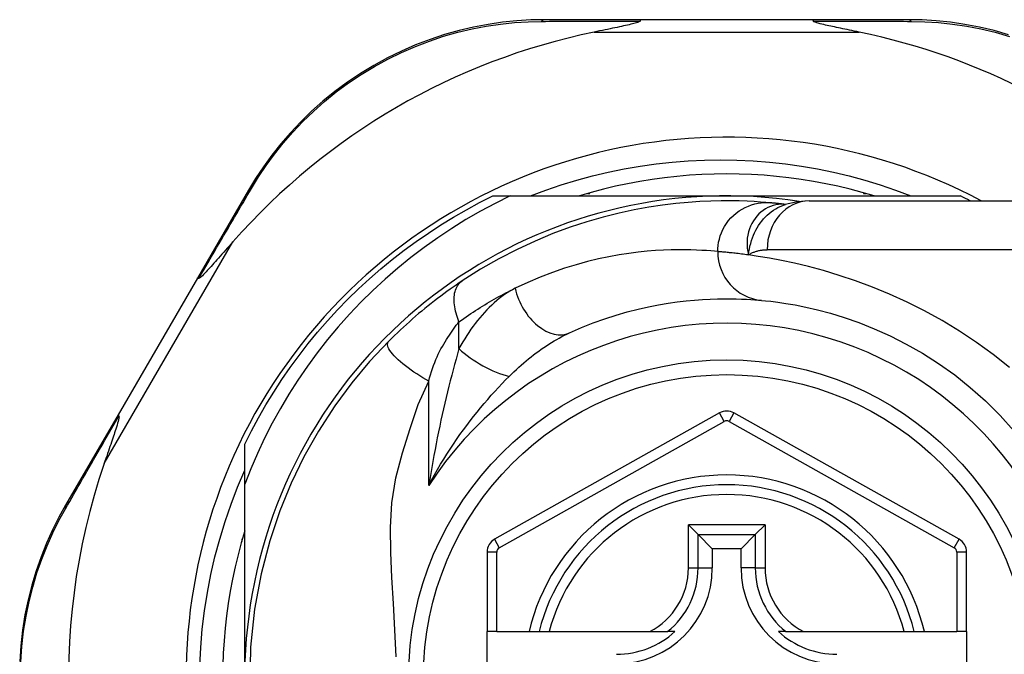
# Model space of a CAD drawing. Header units: inches. Extents: x 19 to 626, y 56 to 294.
# Tile 166 of 256: x 148.52 to 149.312, y 179.549 to 180.059. Entities that reach past the tile are written whole.
import ezdxf

# ---------------------------------------------------------------- set-up
doc = ezdxf.new("R2010")
doc.units = ezdxf.units.IN
doc.header["$MEASUREMENT"] = 0
doc.layers.add('Visible Edges(ANSI)', color=7, linetype='Continuous', lineweight=25)
doc.layers.add('Visible Tangent Edges(ANSI)', color=7, linetype='Continuous', lineweight=25)

msp = doc.modelspace()

# ---------------------------------------------------------------- linework, layer by layer
at = {"layer": 'Visible Edges(ANSI)'}
for p, q in [((149.01988, 180.05895), (148.94245, 180.05895)), ((149.15799, 180.05895), (149.01988, 180.05895)), ((149.23504, 180.05895), (149.15799, 180.05895)), ((148.70414, 179.92178), (148.6631, 179.85112)), ((148.97703, 179.91919), (148.97894, 179.91919)), ((148.97894, 179.91919), (148.97894, 179.91973)), ((149.19894, 179.91973), (149.19894, 179.91919)), ((149.19894, 179.91919), (149.20085, 179.91919)), ((148.90085, 179.91722), (148.91464, 179.91722)), ((148.91464, 179.91722), (149.08894, 179.91722)), ((149.08894, 179.91722), (149.27702, 179.91722)), ((149.15537, 179.91328), (149.39263, 179.91328)), ((149.13624, 179.91036), (149.13619, 179.91036)), ((148.6631, 179.85112), (148.59926, 179.74122)), ((148.59926, 179.74122), (148.55701, 179.66848)), ((149.08316, 179.74271), (148.90214, 179.64108)), ((149.27591, 179.64108), (149.09472, 179.74272)), ((148.70114, 179.68533), (148.70114, 179.71751)), ((148.70114, 179.52942), (148.70114, 179.68533)), ((149.0581, 179.65278), (149.06594, 179.64494)), ((149.11193, 179.64494), (149.11977, 179.65278)), ((149.06594, 179.64494), (149.07737, 179.63351)), ((149.11193, 179.64494), (149.1005, 179.63351)), ((148.69863, 179.63942), (148.69917, 179.63942)), ((148.69917, 179.63942), (148.69917, 179.64134)), ((148.89611, 179.63078), (148.89611, 179.56683)), ((149.07737, 179.63351), (149.07737, 179.61801)), ((149.1005, 179.63351), (149.07737, 179.63351)), ((149.1005, 179.61801), (149.1005, 179.63351)), ((149.28194, 179.56683), (149.28194, 179.63078)), ((148.90398, 179.56683), (148.89611, 179.56683)), ((148.89611, 179.49202), (148.89611, 179.56683)), ((148.90398, 179.56683), (148.92989, 179.56683)), ((148.92989, 179.56683), (148.93799, 179.56683)), ((148.93799, 179.56683), (148.94612, 179.56683)), ((148.94612, 179.56683), (149.02709, 179.56683)), ((149.02709, 179.56683), (149.04137, 179.56683)), ((149.04728, 179.56683), (149.04137, 179.56683)), ((149.1365, 179.56683), (149.13059, 179.56683)), ((149.1365, 179.56683), (149.15078, 179.56683)), ((149.15078, 179.56683), (149.23176, 179.56683)), ((149.23176, 179.56683), (149.23988, 179.56683)), ((149.23988, 179.56683), (149.24798, 179.56683)), ((149.24798, 179.56683), (149.27406, 179.56683)), ((149.28194, 179.56683), (149.27406, 179.56683)), ((149.28194, 179.56683), (149.28194, 179.49202))]:
    msp.add_line(p, q, dxfattribs=at)
at = {"layer": 'Visible Edges(ANSI)', "flags": 128}
for points in [[(148.94245, 180.05895), (148.93138, 180.05873), (148.92008, 180.05804), (148.90861, 180.05687), (148.89701, 180.05518), (148.88534, 180.05297), (148.87363, 180.05022), (148.86193, 180.04693), (148.85026, 180.04308), (148.83868, 180.03865), (148.82724, 180.03367), (148.81597, 180.02815), (148.80494, 180.02213), (148.79419, 180.01562), (148.78377, 180.00866), (148.77372, 180.00126), (148.7641, 179.99346), (148.75493, 179.9853), (148.74622, 179.97683), (148.73799, 179.96809), (148.73023, 179.95912), (148.72296, 179.94996), (148.71619, 179.94066), (148.70991, 179.93125), (148.70414, 179.92178)], [(149.01928, 180.05788), (149.01888, 180.05747), (149.01817, 180.05711), (149.01734, 180.05679), (149.01639, 180.05647), (149.01538, 180.05617), (149.01432, 180.05588), (149.01315, 180.05558), (149.01188, 180.05526), (149.01053, 180.05494), (149.00908, 180.0546), (149.00756, 180.05426), (149.00597, 180.05391), (149.00431, 180.05355), (149.0026, 180.05318), (149.00083, 180.0528), (148.99899, 180.05241), (148.99709, 180.05201), (148.99512, 180.0516), (148.9931, 180.05118), (148.99103, 180.05075), (148.9889, 180.05032), (148.98673, 180.04987), (148.98452, 180.04941), (148.98228, 180.04895)], [(149.01988, 180.05895), (149.01986, 180.05895), (149.01983, 180.05894), (149.0198, 180.05893), (149.01978, 180.05892), (149.01975, 180.0589), (149.01973, 180.05888), (149.0197, 180.05886), (149.01967, 180.05883), (149.01965, 180.0588), (149.01962, 180.05876), (149.0196, 180.05872), (149.01957, 180.05868), (149.01955, 180.05863), (149.01952, 180.05858), (149.0195, 180.05853), (149.01947, 180.05847), (149.01945, 180.05841), (149.01942, 180.05834), (149.0194, 180.05828), (149.01937, 180.0582), (149.01935, 180.05813), (149.01933, 180.05805), (149.0193, 180.05797), (149.01928, 180.05788)], [(149.15799, 180.05895), (149.15802, 180.05895), (149.15805, 180.05894), (149.15807, 180.05893), (149.1581, 180.05892), (149.15812, 180.0589), (149.15815, 180.05888), (149.15818, 180.05886), (149.1582, 180.05883), (149.15823, 180.0588), (149.15825, 180.05876), (149.15828, 180.05872), (149.1583, 180.05868), (149.15833, 180.05863), (149.15835, 180.05858), (149.15838, 180.05853), (149.1584, 180.05847), (149.15843, 180.05841), (149.15845, 180.05834), (149.15848, 180.05828), (149.1585, 180.0582), (149.15853, 180.05813), (149.15855, 180.05805), (149.15857, 180.05797), (149.1586, 180.05788)], [(149.1956, 180.04895), (149.1936, 180.04936), (149.19163, 180.04977), (149.18969, 180.05017), (149.18779, 180.05056), (149.18592, 180.05095), (149.18409, 180.05132), (149.1823, 180.0517), (149.18056, 180.05206), (149.17887, 180.05241), (149.17722, 180.05276), (149.17564, 180.0531), (149.17411, 180.05343), (149.17264, 180.05375), (149.17123, 180.05406), (149.1699, 180.05435), (149.16852, 180.05467), (149.16705, 180.05501), (149.16554, 180.05537), (149.16406, 180.05575), (149.16264, 180.05613), (149.16135, 180.05652), (149.16014, 180.05693), (149.15916, 180.05737), (149.1586, 180.05788)], [(149.31577, 180.04686), (149.30404, 180.05017), (149.29231, 180.05293), (149.28061, 180.05516), (149.26898, 180.05685), (149.25747, 180.05804), (149.24615, 180.05873), (149.23504, 180.05895)], [(148.93115, 179.91722), (148.94339, 179.92182), (148.95578, 179.92604), (148.96829, 179.92987), (148.98089, 179.9333), (148.99358, 179.93633), (149.00636, 179.93897), (149.0192, 179.9412), (149.0321, 179.94303), (149.04506, 179.94446), (149.05805, 179.94548), (149.07108, 179.94609), (149.08414, 179.9463), (149.0972, 179.9461), (149.11027, 179.94549), (149.12331, 179.94447), (149.1363, 179.94304), (149.14923, 179.9412), (149.16208, 179.93896), (149.17485, 179.93633), (149.18752, 179.93329), (149.20009, 179.92986), (149.21255, 179.92604), (149.22489, 179.92182), (149.2371, 179.91722)], [(149.20749, 179.91722), (149.19787, 179.92003), (149.18818, 179.92261), (149.17843, 179.92494), (149.16862, 179.92703), (149.15877, 179.92888), (149.14887, 179.93048), (149.13894, 179.93184), (149.12898, 179.93295), (149.11899, 179.93382), (149.10898, 179.93444), (149.09896, 179.93481), (149.08894, 179.93494), (149.07891, 179.93481), (149.06889, 179.93444), (149.05889, 179.93382), (149.0489, 179.93295), (149.03894, 179.93184), (149.029, 179.93048), (149.01911, 179.92888), (149.00925, 179.92703), (148.99945, 179.92494), (148.9897, 179.92261), (148.98001, 179.92003), (148.97039, 179.91722)], [(148.91464, 179.91722), (148.9026, 179.91125), (148.89076, 179.9049), (148.87912, 179.89818), (148.8677, 179.8911), (148.85651, 179.88365), (148.84555, 179.87585), (148.83484, 179.8677), (148.82437, 179.85919), (148.81418, 179.85036), (148.80428, 179.8412), (148.79469, 179.83175), (148.78541, 179.822), (148.77645, 179.81197), (148.76782, 179.80165), (148.75952, 179.79107), (148.75157, 179.78022), (148.74396, 179.76912), (148.7367, 179.75776), (148.7298, 179.74617), (148.72328, 179.73437), (148.71715, 179.72237), (148.71142, 179.71019), (148.70608, 179.69784), (148.70114, 179.68533)], [(148.70114, 179.71751), (148.70652, 179.72822), (148.7122, 179.73878), (148.71817, 179.74918), (148.72443, 179.75941), (148.73096, 179.76946), (148.73778, 179.77932), (148.74486, 179.78899), (148.75222, 179.79846), (148.75983, 179.80772), (148.7677, 179.81677), (148.77582, 179.82559), (148.78417, 179.83419), (148.79277, 179.84255), (148.80159, 179.85066), (148.81064, 179.85853), (148.8199, 179.86614), (148.82937, 179.8735), (148.83904, 179.88058), (148.8489, 179.8874), (148.85895, 179.89394), (148.86918, 179.90019), (148.87958, 179.90616), (148.89014, 179.91184), (148.90085, 179.91722)], [(149.12419, 179.91166), (149.12047, 179.91199), (149.11609, 179.91232), (149.11106, 179.91265), (149.10538, 179.91293), (149.09905, 179.91315), (149.09209, 179.91327), (149.0845, 179.91326), (149.07628, 179.91307), (149.06745, 179.91268), (149.05802, 179.91204), (149.04799, 179.91109), (149.0374, 179.90981), (149.02624, 179.90813), (149.01454, 179.906), (149.00233, 179.90339), (148.98963, 179.90022), (148.97648, 179.89644), (148.96293, 179.89201), (148.949, 179.88687), (148.93475, 179.88096), (148.92027, 179.87424), (148.90558, 179.86666), (148.89082, 179.8582), (148.876, 179.84881)], [(149.13619, 179.91036), (149.13554, 179.91044), (149.13489, 179.91052), (149.13426, 179.9106), (149.13364, 179.91067), (149.13304, 179.91074), (149.13245, 179.91081), (149.13188, 179.91087), (149.13131, 179.91094), (149.13076, 179.911), (149.13023, 179.91106), (149.12971, 179.91111), (149.1292, 179.91117), (149.12871, 179.91122), (149.12823, 179.91127), (149.12776, 179.91131), (149.12731, 179.91136), (149.12687, 179.9114), (149.12645, 179.91145), (149.12604, 179.91149), (149.12564, 179.91152), (149.12526, 179.91156), (149.12489, 179.9116), (149.12453, 179.91163), (149.12419, 179.91166)], [(149.15537, 179.91328), (149.14583, 179.91258), (149.13594, 179.91026)], [(148.69165, 179.88037), (148.69012, 179.87863), (148.68861, 179.87691), (148.68712, 179.87522), (148.68566, 179.87356), (148.68422, 179.87193), (148.68282, 179.87033), (148.68145, 179.86878), (148.68011, 179.86726), (148.67882, 179.8658), (148.67756, 179.86438), (148.67635, 179.86302), (148.67518, 179.86172), (148.67407, 179.86048), (148.673, 179.8593), (148.67199, 179.85819), (148.67103, 179.85715), (148.67006, 179.8561), (148.66905, 179.85504), (148.66805, 179.85402), (148.6671, 179.85307), (148.66621, 179.85226), (148.66544, 179.85162), (148.66481, 179.8512), (148.66429, 179.85106)], [(148.6631, 179.85112), (148.66311, 179.85114), (148.66313, 179.85116), (148.66315, 179.85117), (148.66317, 179.85119), (148.6632, 179.8512), (148.66323, 179.85121), (148.66326, 179.85122), (148.6633, 179.85122), (148.66334, 179.85123), (148.66338, 179.85123), (148.66342, 179.85123), (148.66347, 179.85123), (148.66352, 179.85123), (148.66358, 179.85122), (148.66364, 179.85121), (148.6637, 179.85121), (148.66376, 179.85119), (148.66383, 179.85118), (148.6639, 179.85117), (148.66397, 179.85115), (148.66405, 179.85113), (148.66413, 179.85111), (148.66421, 179.85109), (148.66429, 179.85106)], [(148.876, 179.84881), (148.87364, 179.84722), (148.87124, 179.84558), (148.86881, 179.84389), (148.86635, 179.84216), (148.86387, 179.84037), (148.86136, 179.83855), (148.85885, 179.83668), (148.85632, 179.83477), (148.85378, 179.83282), (148.85124, 179.83083), (148.84868, 179.8288), (148.84613, 179.82674), (148.8436, 179.82465), (148.84108, 179.82254), (148.83858, 179.8204), (148.8361, 179.81825), (148.83363, 179.81607), (148.83119, 179.81388), (148.82877, 179.81167), (148.82637, 179.80944), (148.824, 179.80719), (148.82166, 179.80494), (148.81934, 179.80267), (148.81705, 179.80039)], [(148.96247, 179.8071), (148.97212, 179.8113), (148.98163, 179.81505), (148.99097, 179.81839), (149.0001, 179.82132), (149.00899, 179.82388), (149.01763, 179.82609), (149.02599, 179.82798), (149.03405, 179.82957), (149.04179, 179.83088), (149.04922, 179.83195), (149.05633, 179.8328), (149.06311, 179.83346), (149.06956, 179.83393), (149.07566, 179.83426), (149.08142, 179.83445), (149.08682, 179.83454), (149.09187, 179.83453), (149.09656, 179.83446), (149.10088, 179.83432), (149.10484, 179.83414), (149.10843, 179.83393), (149.11165, 179.8337), (149.11449, 179.83347), (149.11696, 179.83325)], [(149.11696, 179.83325), (149.1202, 179.83294), (149.12456, 179.83246), (149.13004, 179.83176), (149.13658, 179.8308), (149.14413, 179.82952), (149.15266, 179.82782), (149.1621, 179.82564), (149.17242, 179.8229), (149.18354, 179.81947), (149.19533, 179.81531), (149.20765, 179.81038), (149.22037, 179.80466), (149.23334, 179.79811), (149.24643, 179.7907), (149.25949, 179.78242), (149.27239, 179.77322), (149.28497, 179.76317), (149.29715, 179.7523), (149.30887, 179.74069), (149.32004, 179.72839)], [(148.81705, 179.80039), (148.80158, 179.78394), (148.78737, 179.76697), (148.77367, 179.74841), (148.76047, 179.72807), (148.74881, 179.70735), (148.73854, 179.68619), (148.72937, 179.66384), (148.72126, 179.6397), (148.71437, 179.61339), (148.70909, 179.58478), (148.70588, 179.5542), (148.70513, 179.52304)], [(148.5999, 179.74021), (148.60004, 179.73948), (148.59991, 179.73841), (148.59964, 179.73717), (148.5993, 179.73584), (148.5989, 179.73441), (148.59844, 179.73289), (148.59796, 179.73133), (148.59745, 179.72976), (148.59695, 179.72823), (148.59647, 179.72677), (148.596, 179.72536), (148.59551, 179.72389), (148.59499, 179.72235), (148.59445, 179.72074), (148.59388, 179.71908), (148.5933, 179.71736), (148.59269, 179.71559), (148.59207, 179.71377), (148.59142, 179.7119), (148.59077, 179.70998), (148.59009, 179.70803), (148.58941, 179.70603), (148.58871, 179.704), (148.588, 179.70193)], [(148.59926, 179.74122), (148.59925, 179.7412), (148.59925, 179.74118), (148.59924, 179.74115), (148.59924, 179.74113), (148.59924, 179.7411), (148.59925, 179.74107), (148.59926, 179.74103), (148.59927, 179.741), (148.59929, 179.74096), (148.59931, 179.74092), (148.59933, 179.74089), (148.59935, 179.74084), (148.59938, 179.7408), (148.59941, 179.74076), (148.59945, 179.74071), (148.59949, 179.74066), (148.59953, 179.74061), (148.59957, 179.74056), (148.59962, 179.7405), (148.59967, 179.74045), (148.59972, 179.74039), (148.59978, 179.74033), (148.59984, 179.74028), (148.5999, 179.74021)], [(148.66493, 179.53937), (148.6657, 179.55414), (148.66698, 179.56889), (148.66878, 179.58356), (148.67108, 179.59815), (148.67389, 179.61263), (148.6772, 179.627), (148.68101, 179.64124), (148.68531, 179.65534), (148.6901, 179.66928), (148.69538, 179.68306), (148.70114, 179.69666)], [(148.55701, 179.66848), (148.55161, 179.65874), (148.54651, 179.64857), (148.54174, 179.638), (148.53736, 179.62706), (148.5334, 179.61579), (148.52989, 179.60422), (148.52686, 179.59237), (148.52433, 179.58026), (148.52235, 179.56794), (148.52093, 179.55545), (148.52008, 179.54285)], [(148.70114, 179.64798), (148.69833, 179.63835), (148.69576, 179.62866), (148.69342, 179.61891), (148.69133, 179.60911), (148.68948, 179.59926), (148.68788, 179.58936), (148.68652, 179.57943), (148.68541, 179.56946), (148.68454, 179.55947), (148.68392, 179.54947), (148.68355, 179.53945)]]:
    msp.add_lwpolyline(points, dxfattribs=at)
at = {"layer": 'Visible Edges(ANSI)'}
msp.add_circle((149.08894, 179.52942), 0.25591, dxfattribs=at)
for centre, radius, start, end in [((149.08894, 179.53028), 0.52953, 101.6205, 138.6133), ((149.08894, 179.53028), 0.52953, 46.3272, 78.3795), ((149.08894, 179.52942), 0.43504, 61.92751, 298.07249), ((149.08894, 179.52942), 0.3878, 81.33391, 250.21195), ((149.08894, 179.52942), 0.431, 62.95157, 64.12615), ((149.08894, 179.73242), 0.01181, 60.70877, 119.31319), ((149.08894, 179.53028), 0.52953, 161.08535, 207.06854), ((149.08894, 179.52942), 0.15551, 13.91643, 166.08357), ((148.90792, 179.63078), 0.01181, 119.31319, 180), ((149.27013, 179.63078), 0.01181, 0, 60.70877), ((149.00035, 179.61801), 0.07702, 270, 0), ((149.17752, 179.61801), 0.07702, 180, 270), ((149.00035, 179.61801), 0.06944, 270, 312.51741), ((149.17752, 179.61801), 0.06944, 227.48259, 270)]:
    msp.add_arc(centre, radius, start, end, dxfattribs=at)
at = {"layer": 'Visible Tangent Edges(ANSI)'}
for p, q in [((148.98228, 180.04895), (149.1956, 180.04895)), ((148.588, 179.70193), (148.69165, 179.88037)), ((149.39263, 179.87391), (149.12148, 179.87391)), ((148.87354, 179.79439), (148.87354, 179.81605)), ((148.84923, 179.68439), (148.84923, 179.76832)), ((149.08701, 179.73585), (149.08316, 179.74271)), ((149.09472, 179.74272), (149.09087, 179.73585)), ((148.90599, 179.63421), (149.08701, 179.73585)), ((149.09087, 179.73585), (149.27205, 179.63421)), ((149.0581, 179.61801), (149.0581, 179.65278)), ((149.11977, 179.65278), (149.0581, 179.65278)), ((149.11977, 179.65278), (149.11977, 179.61801)), ((149.06594, 179.61801), (149.06594, 179.64494)), ((149.06594, 179.64494), (149.11193, 179.64494)), ((149.11193, 179.64494), (149.11193, 179.61801)), ((148.90214, 179.64108), (148.90599, 179.63421)), ((149.27205, 179.63421), (149.27591, 179.64108)), ((148.90398, 179.63078), (148.89611, 179.63078)), ((148.90398, 179.56683), (148.90398, 179.63078)), ((149.28194, 179.63078), (149.27406, 179.63078)), ((149.27406, 179.63078), (149.27406, 179.56683)), ((149.0581, 179.61801), (149.06594, 179.61801)), ((149.06594, 179.61801), (149.07737, 179.61801)), ((149.11193, 179.61801), (149.1005, 179.61801)), ((149.11193, 179.61801), (149.11977, 179.61801))]:
    msp.add_line(p, q, dxfattribs=at)
at = {"layer": 'Visible Tangent Edges(ANSI)', "flags": 128}
for points in [[(148.70651, 179.92321), (148.71219, 179.93246), (148.71837, 179.94164), (148.72503, 179.95072), (148.73218, 179.95966), (148.73979, 179.96842), (148.74788, 179.97696), (148.75642, 179.98524), (148.76541, 179.99321), (148.77484, 180.00084), (148.78469, 180.00808), (148.7949, 180.01489), (148.80543, 180.02126), (148.81623, 180.02717), (148.82726, 180.03257), (148.83846, 180.03746), (148.84979, 180.04181), (148.86121, 180.0456), (148.87266, 180.04885), (148.88412, 180.05157), (148.89554, 180.05376), (148.90688, 180.05545), (148.91811, 180.05664), (148.92917, 180.05736), (148.94, 180.05762)], [(148.94, 180.05762), (148.94313, 180.05763), (148.94627, 180.05765), (148.94943, 180.05766), (148.95261, 180.05767), (148.9558, 180.05768), (148.95901, 180.0577), (148.96224, 180.05771), (148.96548, 180.05772), (148.96874, 180.05773), (148.97202, 180.05774), (148.97531, 180.05776), (148.97861, 180.05777), (148.98193, 180.05778), (148.98526, 180.05779), (148.9886, 180.0578), (148.99196, 180.05781), (148.99534, 180.05782), (148.99872, 180.05783), (149.00212, 180.05784), (149.00553, 180.05785), (149.00895, 180.05786), (149.01238, 180.05786), (149.01582, 180.05787), (149.01928, 180.05788)], [(149.1586, 180.05788), (149.16203, 180.05787), (149.16546, 180.05786), (149.16887, 180.05786), (149.17228, 180.05785), (149.17567, 180.05784), (149.17905, 180.05783), (149.18242, 180.05782), (149.18577, 180.05781), (149.18911, 180.0578), (149.19244, 180.05779), (149.19576, 180.05778), (149.19906, 180.05777), (149.20235, 180.05776), (149.20562, 180.05774), (149.20888, 180.05773), (149.21212, 180.05772), (149.21535, 180.05771), (149.21856, 180.0577), (149.22176, 180.05768), (149.22493, 180.05767), (149.2281, 180.05766), (149.23124, 180.05765), (149.23437, 180.05763), (149.23748, 180.05762)], [(149.23748, 180.05762), (149.24835, 180.05736), (149.25943, 180.05664), (149.27069, 180.05544), (149.28207, 180.05374), (149.29352, 180.05153), (149.305, 180.0488), (149.31648, 180.04554)], [(148.66429, 179.85106), (148.66613, 179.85422), (148.66796, 179.85736), (148.66979, 179.86048), (148.67161, 179.8636), (148.67343, 179.86671), (148.67523, 179.8698), (148.67704, 179.87289), (148.67883, 179.87596), (148.68062, 179.87901), (148.6824, 179.88206), (148.68418, 179.88509), (148.68594, 179.88811), (148.6877, 179.89112), (148.68946, 179.89411), (148.6912, 179.89709), (148.69294, 179.90006), (148.69466, 179.90301), (148.69638, 179.90594), (148.69809, 179.90886), (148.69979, 179.91176), (148.70149, 179.91465), (148.70317, 179.91752), (148.70485, 179.92038), (148.70651, 179.92321)], [(149.08171, 179.87246), (149.08179, 179.87491), (149.08203, 179.87742), (149.08244, 179.87996), (149.08303, 179.88253), (149.0838, 179.88511), (149.08477, 179.88767), (149.08592, 179.89019), (149.08727, 179.89266), (149.0888, 179.89505), (149.09051, 179.89733), (149.0924, 179.8995), (149.09444, 179.90153), (149.09662, 179.9034), (149.09893, 179.9051), (149.10133, 179.90661), (149.10382, 179.90794), (149.10637, 179.90907), (149.10896, 179.91), (149.11157, 179.91073), (149.11417, 179.91127), (149.11675, 179.91162), (149.11929, 179.9118), (149.12177, 179.91181), (149.12419, 179.91166)], [(149.13491, 179.91046), (149.13273, 179.91049), (149.13055, 179.91033), (149.12838, 179.90999), (149.12625, 179.90947), (149.12417, 179.90877), (149.12214, 179.9079), (149.12018, 179.90685), (149.11829, 179.90563), (149.11649, 179.90425), (149.11479, 179.90271), (149.1132, 179.90102), (149.11173, 179.89919), (149.11039, 179.89723), (149.10919, 179.89514), (149.10813, 179.89294), (149.10723, 179.89063), (149.10649, 179.88823), (149.10592, 179.88575), (149.10553, 179.8832), (149.10532, 179.88059), (149.10529, 179.87793), (149.10546, 179.87523), (149.10583, 179.87251), (149.10641, 179.86977)], [(149.10641, 179.86977), (149.10676, 179.87216), (149.10719, 179.87451), (149.10769, 179.87681), (149.10826, 179.87907), (149.10892, 179.88128), (149.10965, 179.88344), (149.11047, 179.88555), (149.11137, 179.88761), (149.11235, 179.88961), (149.11342, 179.89156), (149.11458, 179.89345), (149.11583, 179.89527), (149.11715, 179.89701), (149.11855, 179.89868), (149.12002, 179.90026), (149.12157, 179.90176), (149.12317, 179.90317), (149.12484, 179.90449), (149.12657, 179.90571), (149.12836, 179.90683), (149.1302, 179.90785), (149.13208, 179.90877), (149.134, 179.90957), (149.13595, 179.91026)], [(149.13619, 179.91036), (149.13616, 179.91037), (149.13612, 179.91037), (149.13609, 179.91038), (149.13605, 179.91038), (149.13601, 179.91038), (149.13597, 179.91039), (149.13592, 179.91039), (149.13588, 179.9104), (149.13583, 179.9104), (149.13578, 179.9104), (149.13573, 179.91041), (149.13568, 179.91041), (149.13563, 179.91042), (149.13557, 179.91042), (149.13551, 179.91042), (149.13545, 179.91043), (149.13539, 179.91043), (149.13533, 179.91044), (149.13527, 179.91044), (149.1352, 179.91044), (149.13513, 179.91045), (149.13506, 179.91045), (149.13499, 179.91046), (149.13491, 179.91046)], [(149.08171, 179.87246), (149.07911, 179.87271), (149.07611, 179.87297), (149.07271, 179.87322), (149.06892, 179.87346), (149.06474, 179.87367), (149.06018, 179.87382), (149.05524, 179.8739), (149.04991, 179.87391), (149.04421, 179.87381), (149.03813, 179.87359), (149.03169, 179.87323), (149.02489, 179.87269), (149.01773, 179.87195), (149.01023, 179.87099), (149.00239, 179.86978), (148.99422, 179.86829), (148.98572, 179.8665), (148.9769, 179.86437), (148.96778, 179.86188), (148.95839, 179.85899), (148.94876, 179.85567), (148.93891, 179.85191), (148.92888, 179.84767), (148.91869, 179.84293)], [(149.10641, 179.86977), (149.10495, 179.86997), (149.10352, 179.87016), (149.10213, 179.87034), (149.10078, 179.87051), (149.09946, 179.87067), (149.09818, 179.87082), (149.09694, 179.87097), (149.09574, 179.8711), (149.09457, 179.87123), (149.09344, 179.87136), (149.09235, 179.87147), (149.0913, 179.87158), (149.09029, 179.87168), (149.08931, 179.87178), (149.08838, 179.87187), (149.08748, 179.87196), (149.08662, 179.87204), (149.0858, 179.87211), (149.08502, 179.87218), (149.08428, 179.87224), (149.08358, 179.8723), (149.08292, 179.87236), (149.08229, 179.87241), (149.08171, 179.87246)], [(149.10641, 179.86977), (149.10696, 179.87012), (149.10752, 179.87045), (149.10808, 179.87076), (149.10866, 179.87106), (149.10924, 179.87134), (149.10982, 179.87161), (149.11042, 179.87186), (149.11102, 179.8721), (149.11163, 179.87233), (149.11225, 179.87253), (149.11287, 179.87273), (149.1135, 179.87291), (149.11413, 179.87307), (149.11477, 179.87322), (149.11542, 179.87335), (149.11607, 179.87347), (149.11673, 179.87358), (149.11739, 179.87367), (149.11806, 179.87374), (149.11873, 179.8738), (149.11941, 179.87385), (149.1201, 179.87389), (149.12078, 179.87391), (149.12148, 179.87391)], [(149.31647, 179.77919), (149.30343, 179.78961), (149.29002, 179.79942), (149.27628, 179.80856), (149.26229, 179.817), (149.24818, 179.82472), (149.23406, 179.83175), (149.22002, 179.8381), (149.20618, 179.84379), (149.19264, 179.84885), (149.17949, 179.85328), (149.16686, 179.85712), (149.15483, 179.86037), (149.14352, 179.86308), (149.13299, 179.86531), (149.12327, 179.86714), (149.1144, 179.86861), (149.10641, 179.86977)], [(148.87354, 179.81605), (148.87287, 179.81773), (148.87226, 179.81942), (148.8717, 179.82114), (148.8712, 179.82285), (148.87076, 179.82457), (148.87038, 179.82629), (148.87008, 179.82799), (148.86985, 179.82967), (148.86969, 179.83132), (148.86961, 179.83294), (148.86961, 179.83451), (148.86968, 179.83604), (148.86983, 179.83751), (148.87006, 179.83892), (148.87036, 179.84027), (148.87074, 179.84154), (148.87119, 179.84274), (148.8717, 179.84386), (148.87229, 179.84489), (148.87293, 179.84585), (148.87362, 179.84671), (148.87437, 179.8475), (148.87516, 179.84819), (148.876, 179.84881)], [(148.87354, 179.81605), (148.87544, 179.8174), (148.87734, 179.81872), (148.87924, 179.82003), (148.88114, 179.82131), (148.88303, 179.82257), (148.88491, 179.8238), (148.8868, 179.82502), (148.88869, 179.82622), (148.89057, 179.8274), (148.89246, 179.82856), (148.89435, 179.82971), (148.89624, 179.83084), (148.89813, 179.83194), (148.90002, 179.83303), (148.9019, 179.83411), (148.90378, 179.83516), (148.90566, 179.8362), (148.90753, 179.83721), (148.9094, 179.83821), (148.91127, 179.83919), (148.91313, 179.84015), (148.91499, 179.84109), (148.91684, 179.84202), (148.91869, 179.84293)], [(148.91869, 179.84293), (148.91654, 179.84182), (148.91439, 179.84061), (148.91226, 179.83929), (148.91014, 179.83788), (148.90805, 179.83637), (148.90597, 179.83478), (148.90391, 179.8331), (148.90188, 179.83133), (148.89988, 179.82949), (148.8979, 179.82758), (148.89595, 179.8256), (148.89404, 179.82356), (148.89215, 179.82144), (148.8903, 179.81927), (148.88847, 179.81703), (148.88667, 179.81472), (148.8849, 179.81236), (148.88317, 179.80994), (148.88147, 179.80747), (148.87981, 179.80495), (148.87818, 179.80237), (148.87659, 179.79975), (148.87504, 179.79709), (148.87354, 179.79439)], [(148.84923, 179.76832), (148.84991, 179.7709), (148.85064, 179.77344), (148.85141, 179.77595), (148.85222, 179.77843), (148.85308, 179.78086), (148.85398, 179.78323), (148.85491, 179.78556), (148.85589, 179.78782), (148.85691, 179.79002), (148.85796, 179.79216), (148.85904, 179.79422), (148.86015, 179.7962), (148.86128, 179.79809), (148.86242, 179.79992), (148.86357, 179.8017), (148.8647, 179.80345), (148.86584, 179.80517), (148.86697, 179.80684), (148.86809, 179.80848), (148.8692, 179.81008), (148.87031, 179.81164), (148.8714, 179.81315), (148.87248, 179.81462), (148.87354, 179.81605)], [(148.84923, 179.76832), (148.84687, 179.76964), (148.84447, 179.77104), (148.84207, 179.7725), (148.83967, 179.77402), (148.83729, 179.77559), (148.83495, 179.7772), (148.83267, 179.77884), (148.83047, 179.7805), (148.82838, 179.78217), (148.8264, 179.78383), (148.82457, 179.78548), (148.82289, 179.78709), (148.82138, 179.78866), (148.82005, 179.79017), (148.81891, 179.79161), (148.81796, 179.79297), (148.81721, 179.79424), (148.81666, 179.79543), (148.81629, 179.79651), (148.81611, 179.79749), (148.81611, 179.79837), (148.81627, 179.79914), (148.81659, 179.79982), (148.81705, 179.80039)], [(148.91393, 179.77208), (148.91583, 179.77396), (148.91775, 179.7758), (148.91969, 179.77762), (148.92164, 179.77941), (148.92361, 179.78116), (148.92559, 179.78288), (148.92758, 179.78456), (148.92959, 179.78621), (148.9316, 179.78782), (148.93362, 179.78939), (148.93565, 179.79093), (148.93768, 179.79242), (148.93973, 179.79388), (148.94178, 179.7953), (148.94384, 179.79668), (148.94591, 179.79802), (148.94798, 179.79932), (148.95006, 179.80057), (148.95214, 179.80178), (148.95421, 179.80295), (148.95629, 179.80406), (148.95836, 179.80513), (148.96042, 179.80614), (148.96247, 179.8071)], [(148.87354, 179.79439), (148.87234, 179.79025), (148.87116, 179.78605), (148.86998, 179.78177), (148.86881, 179.77743), (148.86766, 179.77305), (148.86652, 179.76862), (148.86539, 179.76415), (148.86429, 179.75965), (148.8632, 179.75511), (148.86213, 179.75056), (148.86108, 179.74598), (148.86005, 179.74137), (148.85903, 179.73674), (148.85804, 179.73208), (148.85706, 179.72739), (148.85611, 179.72269), (148.85517, 179.71796), (148.85426, 179.71321), (148.85337, 179.70844), (148.8525, 179.70366), (148.85165, 179.69886), (148.85082, 179.69405), (148.85001, 179.68922), (148.84923, 179.68439)], [(148.82291, 179.54663), (148.82203, 179.56832), (148.82083, 179.58954), (148.81959, 179.61021), (148.81865, 179.63047), (148.81844, 179.65045), (148.81952, 179.67036), (148.82263, 179.69049), (148.82821, 179.71052), (148.83415, 179.73015), (148.84059, 179.74939), (148.84923, 179.76832)], [(148.84923, 179.68439), (148.85155, 179.68872), (148.85391, 179.693), (148.85632, 179.69723), (148.85878, 179.7014), (148.86128, 179.70552), (148.86382, 179.70958), (148.8664, 179.71358), (148.86901, 179.71753), (148.87166, 179.72141), (148.87434, 179.72523), (148.87705, 179.729), (148.87979, 179.7327), (148.88255, 179.73633), (148.88533, 179.7399), (148.88814, 179.74342), (148.89097, 179.74687), (148.89382, 179.75027), (148.89668, 179.7536), (148.89956, 179.75686), (148.90244, 179.76006), (148.90533, 179.76319), (148.90821, 179.76623), (148.91108, 179.7692), (148.91393, 179.77208)], [(148.55693, 179.66568), (148.55861, 179.6686), (148.5603, 179.67155), (148.56201, 179.67451), (148.56372, 179.67749), (148.56545, 179.68049), (148.56718, 179.6835), (148.56893, 179.68653), (148.57068, 179.68958), (148.57245, 179.69264), (148.57422, 179.69572), (148.576, 179.69881), (148.57779, 179.70192), (148.57959, 179.70504), (148.5814, 179.70817), (148.58322, 179.71132), (148.58504, 179.71449), (148.58687, 179.71766), (148.58871, 179.72085), (148.59056, 179.72405), (148.59242, 179.72726), (148.59428, 179.73048), (148.59615, 179.73371), (148.59802, 179.73696), (148.5999, 179.74021)], [(148.52106, 179.54258), (148.52189, 179.55492), (148.52327, 179.56715), (148.5252, 179.57922), (148.52765, 179.59108), (148.53059, 179.60269), (148.534, 179.61403), (148.53785, 179.62507), (148.5421, 179.63579), (148.54673, 179.64615), (148.55169, 179.65612), (148.55693, 179.66568)]]:
    msp.add_lwpolyline(points, dxfattribs=at)
at = {"layer": 'Visible Tangent Edges(ANSI)'}
msp.add_circle((149.08894, 179.52942), 0.24409, dxfattribs=at)
for centre, radius, start, end in [((149.08894, 179.52942), 0.28543, 212.8812, 147.1188), ((149.08894, 179.73242), 0.00394, 60.70877, 119.31319), ((149.08894, 179.52942), 0.16339, 13.23324, 166.76676), ((149.08894, 179.52942), 0.14764, 14.67485, 165.32515), ((148.90792, 179.63078), 0.00394, 119.31319, 180), ((149.27013, 179.63078), 0.00394, 0, 60.70877), ((149.00035, 179.61801), 0.05775, 297.58522, 0), ((149.00035, 179.61801), 0.06559, 308.70967, 0), ((149.17752, 179.61801), 0.06559, 180, 231.29033), ((149.17752, 179.61801), 0.05775, 180, 242.41478)]:
    msp.add_arc(centre, radius, start, end, dxfattribs=at)
for centre, major_axis, ratio, start_param, end_param in [((148.94245, 180.04895), (0, 0.01), 0.490597, 0, 0.522348), ((149.23504, 180.04895), (0, 0.01), 0.489692, 5.761173, 6.283185), ((148.71279, 179.91676), (-0.00865, 0.00502), 0.487239, 5.762078, 6.283185), ((149.15537, 179.87391), (0, 0.03937), 0.860915, 0, 1.570796), ((149.14896, 180.10677), (-0.01245, -0.19646), 0.394768, 6.26267, 6.279105), ((149.12058, 179.87246), (-0.00362, -0.0392), 0.987056, 4.803178, 6.283185), ((148.94615, 179.84293), (0.01632, -0.03583), 0.663135, 4.419079, 6.283185), ((148.89784, 179.79439), (-0.034, 0.01985), 0.367954, 1.008544, 2.26339), ((148.56565, 179.66345), (-0.00865, 0.00502), 0.492909, 0, 0.523212)]:
    msp.add_ellipse(centre, major_axis=major_axis, ratio=ratio, start_param=start_param, end_param=end_param, dxfattribs=at)

doc.saveas('drawing.dxf')
